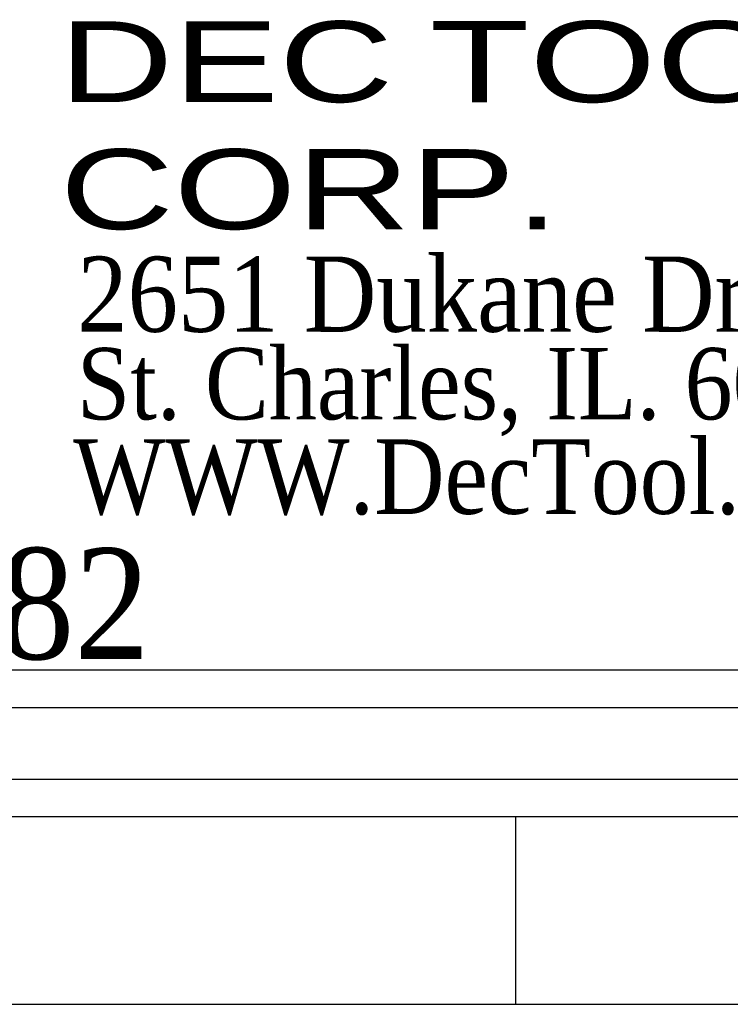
# Model space of a CAD drawing. Header units: inches. Extents: x 3 to 289, y 4 to 291.
# Tile 125 of 256: x 105.514 to 106.461, y 93.39 to 94.702. Entities that reach past the tile are written whole.
import ezdxf
from ezdxf.enums import TextEntityAlignment as Align

# ---------------------------------------------------------------- set-up
doc = ezdxf.new("R2010")
doc.units = ezdxf.units.IN
doc.header["$LTSCALE"] = 0.5
doc.header["$MEASUREMENT"] = 0
doc.layers.add('PLOTVIEW1', color=7, linetype='Continuous')
doc.layers.add('STR_INS', color=8, linetype='Continuous')
doc.styles.add('VERO6-Dutch801 Rm BT', font='dutchi.ttf')
doc.styles.add('VERO7-Vineta BT', font='vinet.ttf')

msp = doc.modelspace()

# ---------------------------------------------------------------- linework, layer by layer
at = {"layer": 'PLOTVIEW1', "color": 97, "linetype": 'Continuous'}
for p, q in [((65.1747, 93.69), (111.1747, 93.69)), ((65.1747, 93.64), (111.1747, 93.64)), ((106.1747, 93.64), (106.1747, 93.39)), ((65.1747, 93.39), (111.1747, 93.39))]:
    msp.add_line(p, q, dxfattribs=at)
at = {"layer": 'STR_INS', "color": 4, "linetype": 'Continuous'}
for p, q in [((111.1747, 93.835), (104.6748, 93.835)), ((111.1747, 93.785), (104.6748, 93.785))]:
    msp.add_line(p, q, dxfattribs=at)

# ---------------------------------------------------------------- texts
at = {"layer": 'PLOTVIEW1', "color": 7, "linetype": 'Continuous'}
for s, height, style, width, p, p2 in [('DEC', 0.10777, 'VERO7-Vineta BT', 0.884295, (105.5658, 94.592, 0.0197), (106.0116, 94.592, 0.0197)), ('TOOL', 0.10802, 'VERO7-Vineta BT', 0.883634, (106.0601, 94.5919, 0.0197), (106.6524, 94.5919, 0.0197)), ('CORP.', 0.10661, 'VERO7-Vineta BT', 0.884162, (105.5672, 94.4227, 0.0197), (106.2325, 94.4227, 0.0197)), ('2651 Dukane Drive', 0.100261, 'VERO6-Dutch801 Rm BT', 0.932581, (105.5904, 94.286, 0.0197), (106.6487, 94.286, 0.0197)), ('St. Charles, IL. 60174', 0.095252, 'VERO6-Dutch801 Rm BT', 0.932502, (105.5898, 94.1693, 0.0197), (106.7198, 94.1693, 0.0197)), ('WWW.DecTool.Com', 0.099179, 'VERO6-Dutch801 Rm BT', 0.931694, (105.5848, 94.0434, 0.0197), (106.7271, 94.0434, 0.0197)), ('SINCE 1982', 0.14781, 'VERO6-Dutch801 Rm BT', 0.932991, (104.6558, 93.8499, 0.0197), (105.6868, 93.8499, 0.0197))]:
    msp.add_text(s, height=height, dxfattribs=dict(at, style=style, width=width)).set_placement(p, p2, align=Align.FIT)

doc.saveas('drawing.dxf')
